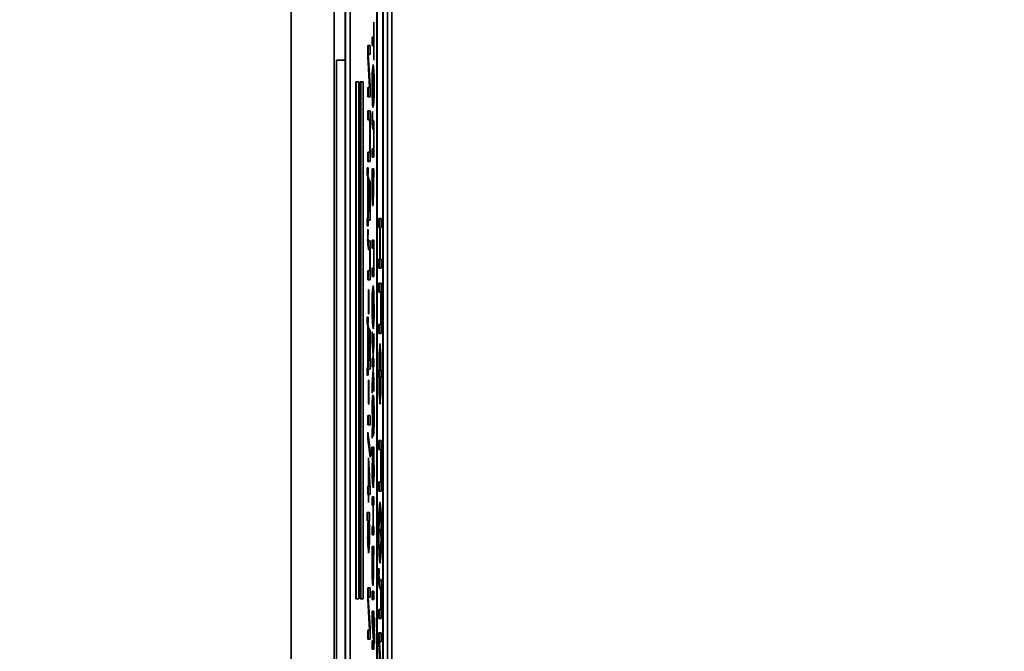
# Model space of a CAD drawing. Header units: millimetres. Extents: x 8 to 210, y -1 to 292.
# Tile 8 of 18: x 35.86 to 47.29, y 229.37 to 236.7. Entities that reach past the tile are written whole.
import ezdxf

# ---------------------------------------------------------------- set-up
doc = ezdxf.new("R2010")
doc.units = ezdxf.units.MM
doc.layers.add('ЧЕРТЕЖ', color=7, linetype='Continuous', lineweight=25)
doc.styles.add('SLDTEXTSTYLE1', font='TXT', dxfattribs={"width": 0.7})
doc.dimstyles.new('SLDDIMSTYLE0', dxfattribs={"dimtxt": 3.5, "dimasz": 3.2, "dimexe": 0, "dimexo": 0.0625, "dimgap": 0.875, "dimtad": 2, "dimlfac": 2, "dimrnd": 1e-09, "dimzin": 12, "dimdsep": 46, "dimtxsty": 'SLDTEXTSTYLE1', "dimsah": 1, "dimcen": 0.09, "dimadec": 0, "dimazin": 3, "dimtfac": 1, "dimtofl": 0, "dimtmove": 0, "dimatfit": 3, "dimfxl": 0, "dimfrac": 2, "dimtolj": 1, "dimtzin": 12, "dimarcsym": 0})

# ---------------------------------------------------------------- blocks, each defined once
blk = doc.blocks.new('_D_1')
at = {"layer": 'ЧЕРТЕЖ'}
for p, q in [((41.236, 254.605), (33.607, 254.605)), ((35.107, 205.352), (35.107, 254.605)), ((41.236, 205.352), (33.607, 205.352))]:
    blk.add_line(p, q, dxfattribs=at)
for points in [[(35.107, 254.605), (34.557, 251.405), (35.657, 251.405)], [(35.107, 205.352), (35.657, 208.552), (34.557, 208.552)]]:
    blk.add_solid(points, dxfattribs=at)
at = {"layer": 'ЧЕРТЕЖ', "insert": (30.595, 231.062), "char_height": 3.5, "attachment_point": 1, "rotation": 90, "style": 'SLDTEXTSTYLE1'}
blk.add_mtext('98,5', dxfattribs=at)
blk = doc.blocks.new('_D_2')
at = {"layer": 'ЧЕРТЕЖ'}
for p, q in [((79.637, 256.101), (27.511, 256.101)), ((29.011, 205.352), (29.011, 256.101)), ((41.236, 205.352), (27.511, 205.352))]:
    blk.add_line(p, q, dxfattribs=at)
for points in [[(29.011, 256.101), (28.461, 252.901), (29.561, 252.901)], [(29.011, 205.352), (29.561, 208.552), (28.461, 208.552)]]:
    blk.add_solid(points, dxfattribs=at)
at = {"layer": 'ЧЕРТЕЖ', "insert": (24.499, 230.716), "char_height": 3.5, "attachment_point": 1, "rotation": 90, "style": 'SLDTEXTSTYLE1'}
blk.add_mtext('101,5', dxfattribs=at)

msp = doc.modelspace()

# ---------------------------------------------------------------- linework, layer by layer
at = {"color": 7, "linetype": 'Continuous', "lineweight": 35}
for p, q in [((39.0108, 252.3791), (39.0108, 207.5776)), ((39.5108, 252.2791), (39.5108, 207.6776)), ((39.637, 251.4783), (39.637, 208.4783)), ((39.6405, 251.4763), (39.6405, 208.4803)), ((40.0059, 242.4783), (40.0059, 217.4783)), ((40.0094, 217.4783), (40.0094, 242.4783)), ((40.0757, 242.4783), (40.0757, 217.4783)), ((40.0792, 217.4783), (40.0792, 242.4783)), ((39.6953, 241.2283), (39.6953, 218.7283)), ((40.1315, 218.7283), (40.1315, 241.2283)), ((40.1815, 218.7283), (40.1815, 241.2283)), ((39.9696, 236.6706), (39.9726, 236.6706)), ((39.9696, 236.4975), (39.9696, 236.6706)), ((39.9726, 236.6706), (39.9726, 236.2283)), ((39.9535, 236.4975), (39.9696, 236.4975)), ((39.9535, 236.4014), (39.9535, 236.4975)), ((39.9585, 236.4014), (39.9585, 236.4975)), ((39.9726, 236.4975), (39.9696, 236.4975)), ((39.9012, 236.4014), (39.9273, 236.4014)), ((39.9012, 236.2726), (39.9012, 236.4014)), ((39.9062, 236.2726), (39.9062, 236.4014)), ((39.9273, 236.4014), (39.9273, 236.2956)), ((39.9696, 236.4014), (39.9535, 236.4014)), ((39.9696, 236.2283), (39.9696, 236.4014)), ((39.9726, 236.4014), (39.9696, 236.4014)), ((39.9218, 235.911), (39.9012, 236.2726)), ((39.9062, 236.2726), (39.9012, 236.2726)), ((39.9268, 235.911), (39.9062, 236.2726)), ((39.9066, 236.2956), (39.9273, 235.9331)), ((39.9273, 236.2956), (39.9066, 236.2956)), ((39.537, 236.2283), (39.537, 223.7283)), ((39.537, 236.2283), (39.637, 236.2283)), ((39.9726, 236.2283), (39.9696, 236.2283)), ((39.9622, 235.6807), (39.9622, 236.0841)), ((39.9653, 236.0841), (39.9622, 236.0841)), ((39.9653, 236.0841), (39.9653, 235.7764)), ((39.9703, 236.0841), (39.9653, 236.0841)), ((39.9712, 236.078), (39.9703, 236.0841)), ((39.7616, 235.9783), (39.7616, 229.9783)), ((39.7965, 235.9783), (39.7616, 235.9783)), ((39.7666, 235.9783), (39.7666, 229.9783)), ((39.7965, 229.9783), (39.7965, 235.9783)), ((39.8139, 235.9783), (39.8139, 229.9783)), ((39.8488, 235.9783), (39.8139, 235.9783)), ((39.8189, 235.9783), (39.8189, 229.9783)), ((39.8488, 229.9783), (39.8488, 235.9783)), ((39.9273, 235.9331), (39.9273, 235.8052)), ((39.973, 235.9274), (39.97, 235.9274)), ((39.9012, 235.911), (39.9218, 235.911)), ((39.9012, 235.8052), (39.9012, 235.911)), ((39.9062, 235.8052), (39.9062, 235.911)), ((39.9268, 235.911), (39.9218, 235.911)), ((39.9562, 235.9218), (39.9532, 235.9218)), ((39.9721, 235.8117), (39.9684, 235.8117)), ((39.9273, 235.8052), (39.9012, 235.8052)), ((39.9592, 235.7774), (39.9589, 235.6832)), ((39.9703, 235.7764), (39.9653, 235.7764)), ((39.9672, 235.7007), (39.9672, 235.7764)), ((39.9703, 235.7764), (39.9711, 235.7821)), ((39.9012, 235.6418), (39.9273, 235.6418)), ((39.9012, 235.536), (39.9012, 235.6418)), ((39.9062, 235.536), (39.9062, 235.6418)), ((39.9273, 235.6418), (39.9273, 235.0552)), ((39.9537, 235.6322), (39.9565, 235.6322)), ((39.9565, 235.6322), (39.9565, 235.5902)), ((39.9633, 235.6807), (39.9622, 235.6807)), ((39.9243, 235.536), (39.9012, 235.536)), ((39.9243, 235.161), (39.9243, 235.536)), ((39.9273, 235.536), (39.9243, 235.536)), ((39.9603, 235.5264), (39.9726, 235.5264)), ((39.9726, 235.5264), (39.9726, 235.1033)), ((39.9696, 235.4302), (39.9604, 235.4302)), ((39.9696, 235.1995), (39.9696, 235.4302)), ((39.9726, 235.4302), (39.9696, 235.4302)), ((39.9012, 235.161), (39.9243, 235.161)), ((39.9012, 235.0552), (39.9012, 235.161)), ((39.9062, 235.0552), (39.9062, 235.161)), ((39.9273, 235.161), (39.9243, 235.161)), ((39.9535, 235.1995), (39.9696, 235.1995)), ((39.9535, 235.1033), (39.9535, 235.1995)), ((39.9585, 235.1033), (39.9585, 235.1995)), ((39.9726, 235.1995), (39.9696, 235.1995)), ((39.9273, 235.0552), (39.9012, 235.0552)), ((39.9726, 235.1033), (39.9535, 235.1033)), ((39.8951, 234.9783), (39.9042, 234.9783)), ((39.8951, 234.8918), (39.8951, 234.9783)), ((39.9001, 234.8918), (39.9001, 234.9783)), ((39.9042, 234.9783), (39.9042, 234.9206)), ((39.9535, 234.9687), (39.9726, 234.9687)), ((39.9535, 234.7454), (39.9535, 234.9687)), ((39.9585, 234.8725), (39.9585, 234.9687)), ((39.9726, 234.9687), (39.9726, 234.8725)), ((39.9012, 234.8918), (39.8951, 234.8918)), ((39.9012, 234.3918), (39.9012, 234.8918)), ((39.9062, 234.8918), (39.9012, 234.8918)), ((39.9042, 234.8245), (39.9042, 234.4783)), ((39.9092, 234.8245), (39.9042, 234.8245)), ((39.9062, 234.8245), (39.9062, 234.8918)), ((39.9235, 234.8245), (39.9273, 234.8245)), ((39.9273, 234.8245), (39.9273, 234.3725)), ((39.9565, 234.8725), (39.9565, 234.7827)), ((39.9626, 234.8725), (39.9565, 234.8725)), ((39.9626, 234.7713), (39.9626, 234.8725)), ((39.9656, 234.8725), (39.9626, 234.8725)), ((39.9656, 234.8725), (39.9656, 234.7617)), ((39.9726, 234.8725), (39.9656, 234.8725)), ((39.9243, 234.7379), (39.923, 234.7379)), ((39.9273, 234.7379), (39.9243, 234.7379)), ((39.9243, 234.4783), (39.9243, 234.7379)), ((39.9645, 234.6322), (39.9595, 234.6322)), ((39.9042, 234.4783), (39.9243, 234.4783)), ((39.9062, 234.3918), (39.9062, 234.4783)), ((39.9273, 234.4783), (39.9243, 234.4783)), ((39.8951, 234.3918), (39.9012, 234.3918)), ((39.8951, 234.3052), (39.8951, 234.3918)), ((39.9001, 234.3052), (39.9001, 234.3918)), ((39.9062, 234.3918), (39.9012, 234.3918)), ((39.9042, 234.3725), (39.9042, 234.3052)), ((39.9273, 234.3725), (39.9042, 234.3725)), ((40.0294, 234.3918), (40.0556, 234.3918)), ((40.0294, 234.286), (40.0294, 234.3918)), ((40.0344, 234.286), (40.0344, 234.3918)), ((40.0556, 234.3918), (40.0556, 234.286)), ((39.9042, 234.3052), (39.8951, 234.3052)), ((39.9012, 234.2668), (39.9042, 234.2475)), ((40.0418, 234.286), (40.0294, 234.286)), ((40.0418, 233.9206), (40.0418, 234.286)), ((40.0449, 234.286), (40.0418, 234.286)), ((40.0449, 234.286), (40.0449, 233.9206)), ((40.0556, 234.286), (40.0449, 234.286)), ((39.9089, 234.1322), (39.9273, 234.1322)), ((39.9273, 234.1322), (39.9273, 233.6802)), ((39.9535, 234.1418), (39.9726, 234.1418)), ((39.9535, 234.0456), (39.9535, 234.1418)), ((39.9585, 234.0456), (39.9585, 234.1418)), ((39.9726, 234.1418), (39.9726, 233.7187)), ((39.9243, 234.0264), (39.9109, 234.0264)), ((39.9243, 233.786), (39.9243, 234.0264)), ((39.9273, 234.0264), (39.9243, 234.0264)), ((39.9696, 234.0456), (39.9535, 234.0456)), ((39.9696, 233.8149), (39.9696, 234.0456)), ((39.9726, 234.0456), (39.9696, 234.0456)), ((40.0294, 233.9206), (40.0418, 233.9206)), ((40.0294, 233.8149), (40.0294, 233.9206)), ((40.0344, 233.8149), (40.0344, 233.9206)), ((40.0449, 233.9206), (40.0418, 233.9206)), ((40.0449, 233.9206), (40.0556, 233.9206)), ((40.0556, 233.9206), (40.0556, 233.8149)), ((39.9012, 233.786), (39.9243, 233.786)), ((39.9012, 233.6802), (39.9012, 233.786)), ((39.9062, 233.6802), (39.9062, 233.786)), ((39.9273, 233.786), (39.9243, 233.786)), ((39.9535, 233.8149), (39.9696, 233.8149)), ((39.9535, 233.7187), (39.9535, 233.8149)), ((39.9585, 233.7187), (39.9585, 233.8149)), ((39.9726, 233.8149), (39.9696, 233.8149)), ((40.0556, 233.8149), (40.0294, 233.8149)), ((39.9273, 233.6802), (39.9012, 233.6802)), ((39.9726, 233.7187), (39.9535, 233.7187)), ((40.0294, 233.6418), (40.0556, 233.6418)), ((40.0294, 233.536), (40.0294, 233.6418)), ((40.0344, 233.536), (40.0344, 233.6418)), ((40.0556, 233.6418), (40.0556, 233.0552)), ((39.9089, 233.5649), (39.9119, 233.5649)), ((39.9089, 233.286), (39.9089, 233.5649)), ((39.9119, 233.5649), (39.9119, 233.286)), ((40.0526, 233.536), (40.0294, 233.536)), ((40.0526, 233.161), (40.0526, 233.536)), ((40.0556, 233.536), (40.0526, 233.536)), ((39.9681, 233.5168), (39.9631, 233.5168)), ((39.9715, 233.4964), (39.9681, 233.5168)), ((39.9562, 233.3626), (39.9532, 233.3626)), ((39.8951, 233.2475), (39.9042, 233.2475)), ((39.8951, 233.161), (39.8951, 233.2475)), ((39.9001, 233.161), (39.9001, 233.2475)), ((39.9042, 233.2475), (39.9042, 233.1899)), ((39.9119, 233.286), (39.9089, 233.286)), ((39.9682, 233.2091), (39.9632, 233.2091)), ((39.9012, 233.161), (39.8951, 233.161)), ((39.9012, 232.661), (39.9012, 233.161)), ((39.9062, 233.161), (39.9012, 233.161)), ((39.9042, 233.0937), (39.9042, 232.7475)), ((39.9092, 233.0937), (39.9042, 233.0937)), ((39.9062, 233.0937), (39.9062, 233.161)), ((39.9235, 233.0937), (39.9273, 233.0937)), ((39.9273, 233.0937), (39.9273, 232.6418)), ((39.9535, 233.0745), (39.9594, 232.9731)), ((39.9535, 232.9639), (39.9535, 233.0745)), ((40.0294, 233.161), (40.0526, 233.161)), ((40.0294, 233.0552), (40.0294, 233.161)), ((40.0344, 233.0552), (40.0344, 233.161)), ((40.0556, 233.161), (40.0526, 233.161)), ((39.9243, 233.0072), (39.923, 233.0072)), ((39.9243, 232.7475), (39.9243, 233.0072)), ((39.9273, 233.0072), (39.9243, 233.0072)), ((39.9592, 232.8655), (39.9535, 232.9639)), ((39.9585, 232.9639), (39.9535, 232.9639)), ((39.9585, 232.9639), (39.9585, 232.9878)), ((39.9696, 233.0552), (39.9726, 233.0552)), ((39.9726, 233.0552), (39.9726, 233.0416)), ((40.0556, 233.0552), (40.0294, 233.0552)), ((39.9042, 232.7475), (39.9243, 232.7475)), ((39.9062, 232.661), (39.9062, 232.7475)), ((39.9273, 232.7475), (39.9243, 232.7475)), ((39.9535, 232.7668), (39.9622, 232.7668)), ((39.9535, 232.6706), (39.9535, 232.7668)), ((39.9585, 232.6706), (39.9585, 232.7668)), ((39.9643, 232.7668), (39.9726, 232.7668)), ((39.9726, 232.7668), (39.9726, 232.6706)), ((40.0475, 232.8341), (40.0425, 232.8341)), ((39.8951, 232.661), (39.9012, 232.661)), ((39.8951, 232.5745), (39.8951, 232.661)), ((39.9001, 232.5745), (39.9001, 232.661)), ((39.9062, 232.661), (39.9012, 232.661)), ((39.9042, 232.6418), (39.9042, 232.5745)), ((39.9273, 232.6418), (39.9042, 232.6418)), ((39.9622, 232.6706), (39.9535, 232.6706)), ((39.9726, 232.6706), (39.9643, 232.6706)), ((40.0294, 232.6322), (40.0328, 232.6322)), ((40.0294, 232.5456), (40.0294, 232.6322)), ((40.0358, 232.6322), (40.0328, 232.6322)), ((40.0344, 232.5456), (40.0344, 232.6322)), ((40.0358, 232.6322), (40.0492, 232.6322)), ((40.0522, 232.6322), (40.0492, 232.6322)), ((40.0522, 232.6322), (40.0556, 232.6322)), ((40.0556, 232.6322), (40.0556, 232.5456)), ((39.9042, 232.5745), (39.8951, 232.5745)), ((39.9089, 232.5168), (39.9119, 232.5168)), ((39.9089, 232.2379), (39.9089, 232.5168)), ((39.9119, 232.5168), (39.9119, 232.2379)), ((39.9535, 232.4737), (39.9592, 232.5722)), ((39.9647, 232.5812), (39.9656, 232.5998)), ((40.0328, 232.5456), (40.0294, 232.5456)), ((40.0358, 232.5456), (40.0328, 232.5456)), ((40.0492, 232.5456), (40.0358, 232.5456)), ((40.0522, 232.5456), (40.0492, 232.5456)), ((40.0556, 232.5456), (40.0522, 232.5456)), ((39.9535, 232.3629), (39.9535, 232.4737)), ((39.9585, 232.4737), (39.9535, 232.4737)), ((39.9594, 232.4646), (39.9535, 232.3629)), ((39.9585, 232.4499), (39.9585, 232.4737)), ((39.9696, 232.3822), (39.9696, 232.4074)), ((39.9726, 232.4074), (39.9696, 232.4074)), ((39.9726, 232.3822), (39.9696, 232.3822)), ((39.9726, 232.4182), (39.9726, 232.3822)), ((39.9669, 232.2379), (39.9673, 232.3341)), ((40.0475, 232.3437), (40.0425, 232.3437)), ((40.0475, 232.3437), (40.05, 232.3576)), ((39.9119, 232.2379), (39.9089, 232.2379)), ((39.9719, 232.2379), (39.9669, 232.2379)), ((39.9012, 232.1033), (39.9273, 232.1033)), ((39.9012, 231.9975), (39.9012, 232.1033)), ((39.9062, 231.9975), (39.9062, 232.1033)), ((39.9273, 232.1033), (39.9273, 231.9975)), ((39.9729, 232.103), (39.97, 232.103)), ((39.9273, 231.9975), (39.9012, 231.9975)), ((39.9535, 231.8437), (39.9535, 231.9399)), ((39.9585, 231.9399), (39.9535, 231.9399)), ((39.9609, 231.9687), (39.9559, 231.9687)), ((39.9585, 231.872), (39.9585, 231.9399)), ((39.9616, 231.9788), (39.9626, 231.9783)), ((39.9657, 231.9783), (39.9626, 231.9783)), ((39.9657, 231.9783), (39.9719, 231.9783)), ((39.9714, 231.9783), (39.9664, 231.9783)), ((39.9724, 232.0031), (39.9689, 232.0031)), ((39.9713, 231.9784), (39.9714, 231.9783)), ((39.9714, 231.9783), (39.9722, 231.9817)), ((39.9012, 231.911), (39.9273, 231.6995)), ((39.9012, 231.8315), (39.9012, 231.911)), ((39.9273, 231.62), (39.9012, 231.8315)), ((39.9062, 231.8315), (39.9012, 231.8315)), ((39.9062, 231.8315), (39.9062, 231.8706)), ((39.9273, 231.6604), (39.9062, 231.8315)), ((39.9659, 231.8725), (39.9618, 231.8725)), ((40.0294, 231.8149), (40.0556, 231.8149)), ((40.0294, 231.7091), (40.0294, 231.8149)), ((40.0344, 231.7091), (40.0344, 231.8149)), ((40.0556, 231.8149), (40.0556, 231.2283)), ((39.9273, 231.6995), (39.9273, 231.62)), ((39.9465, 231.7379), (39.9726, 231.7379)), ((39.9465, 231.6418), (39.9465, 231.7379)), ((39.9515, 231.6418), (39.9515, 231.7379)), ((39.9726, 231.7379), (39.9726, 231.6418)), ((40.0526, 231.7091), (40.0294, 231.7091)), ((40.0526, 231.3341), (40.0526, 231.7091)), ((40.0556, 231.7091), (40.0526, 231.7091)), ((39.9075, 231.6129), (39.9109, 231.6129)), ((39.9075, 231.286), (39.9075, 231.6129)), ((39.9109, 231.6129), (39.927, 231.2572)), ((39.9559, 231.6418), (39.9465, 231.6418)), ((39.9609, 231.6418), (39.9559, 231.6418)), ((39.9679, 231.6418), (39.9629, 231.6418)), ((39.97, 231.6303), (39.9679, 231.6418)), ((39.9726, 231.6418), (39.9696, 231.6418)), ((39.9159, 231.4942), (39.9109, 231.4942)), ((39.9203, 231.286), (39.9109, 231.4942)), ((39.9109, 231.4942), (39.9109, 231.286)), ((39.9125, 231.4942), (39.9125, 231.5767)), ((39.9253, 231.286), (39.9159, 231.4942)), ((39.9562, 231.5007), (39.9532, 231.5007)), ((39.9682, 231.3629), (39.9632, 231.3629)), ((39.9012, 231.286), (39.9075, 231.286)), ((39.9012, 231.1899), (39.9012, 231.286)), ((39.9062, 231.1899), (39.9062, 231.286)), ((39.9109, 231.286), (39.9075, 231.286)), ((39.9109, 231.286), (39.9203, 231.286)), ((39.9253, 231.286), (39.9203, 231.286)), ((39.927, 231.2572), (39.927, 231.1899)), ((40.0294, 231.3341), (40.0526, 231.3341)), ((40.0294, 231.2283), (40.0294, 231.3341)), ((40.0344, 231.2283), (40.0344, 231.3341)), ((40.0556, 231.3341), (40.0526, 231.3341)), ((39.9075, 231.1899), (39.9012, 231.1899)), ((39.9075, 231.0937), (39.9075, 231.1899)), ((39.9109, 231.1899), (39.9075, 231.1899)), ((39.9109, 231.1899), (39.9109, 231.0937)), ((39.927, 231.1899), (39.9109, 231.1899)), ((39.9535, 231.161), (39.9726, 231.161)), ((39.9535, 231.0649), (39.9535, 231.161)), ((39.9585, 231.0649), (39.9585, 231.161)), ((39.9726, 231.161), (39.9726, 231.0649)), ((40.0556, 231.2283), (40.0294, 231.2283)), ((39.9109, 231.0937), (39.9075, 231.0937)), ((39.9619, 231.0649), (39.9535, 231.0649)), ((39.9619, 230.8149), (39.9619, 231.0649)), ((39.9649, 231.0649), (39.9619, 231.0649)), ((39.9649, 231.0649), (39.9649, 230.8149)), ((39.9726, 231.0649), (39.9649, 231.0649)), ((39.8941, 230.9783), (39.9203, 230.9783)), ((39.8941, 230.8822), (39.8941, 230.9783)), ((39.8991, 230.8822), (39.8991, 230.9783)), ((39.9203, 230.9783), (39.9203, 230.8822)), ((40.0471, 230.9975), (40.0421, 230.9975)), ((40.0534, 230.9606), (40.0471, 230.9975)), ((39.9036, 230.8822), (39.8941, 230.8822)), ((39.9086, 230.8822), (39.9036, 230.8822)), ((39.9156, 230.8822), (39.9106, 230.8822)), ((39.9177, 230.8707), (39.9156, 230.8822)), ((39.9203, 230.8822), (39.9173, 230.8822)), ((39.9535, 230.8149), (39.9619, 230.8149)), ((39.9535, 230.7187), (39.9535, 230.8149)), ((39.9585, 230.7187), (39.9585, 230.8149)), ((39.9649, 230.8149), (39.9619, 230.8149)), ((39.9649, 230.8149), (39.9726, 230.8149)), ((39.9726, 230.8149), (39.9726, 230.7187)), ((39.9039, 230.7411), (39.9008, 230.7411)), ((39.9726, 230.7187), (39.9535, 230.7187)), ((40.0321, 230.7475), (40.0291, 230.7475)), ((40.0559, 230.7465), (40.0529, 230.7465)), ((39.9158, 230.6033), (39.9108, 230.6033)), ((39.9535, 230.5841), (39.9726, 230.5841)), ((39.9535, 230.3509), (39.9535, 230.5841)), ((39.9585, 230.4879), (39.9585, 230.5841)), ((39.9726, 230.5841), (39.9726, 230.4879)), ((39.9565, 230.4879), (39.9565, 230.391)), ((39.9626, 230.4879), (39.9565, 230.4879)), ((39.9626, 230.3787), (39.9626, 230.4879)), ((39.9656, 230.4879), (39.9626, 230.4879)), ((39.9656, 230.4879), (39.9656, 230.3707)), ((39.9726, 230.4879), (39.9656, 230.4879)), ((40.0475, 230.4975), (40.0425, 230.4975)), ((40.0294, 230.3341), (40.0324, 230.3149)), ((39.9645, 230.2283), (39.9595, 230.2283)), ((39.9012, 230.1033), (39.9273, 230.1033)), ((39.9012, 229.9746), (39.9012, 230.1033)), ((39.9062, 229.9746), (39.9062, 230.1033)), ((39.9273, 230.1033), (39.9273, 229.9975)), ((40.0372, 230.1995), (40.0556, 230.1995)), ((40.0556, 230.1995), (40.0556, 229.7475)), ((39.9066, 229.9975), (39.9273, 229.635)), ((39.9273, 229.9975), (39.9066, 229.9975)), ((39.9535, 230.0649), (39.9726, 230.0649)), ((39.9535, 229.9687), (39.9535, 230.0649)), ((39.9585, 229.9687), (39.9585, 230.0649)), ((39.9726, 230.0649), (39.9726, 229.9687)), ((40.0526, 230.0937), (40.0391, 230.0937)), ((40.0526, 229.8533), (40.0526, 230.0937)), ((40.0556, 230.0937), (40.0526, 230.0937)), ((39.7616, 229.9783), (39.7965, 229.9783)), ((39.8139, 229.9783), (39.8488, 229.9783)), ((39.9218, 229.6129), (39.9012, 229.9746)), ((39.9062, 229.9746), (39.9012, 229.9746)), ((39.9268, 229.6129), (39.9062, 229.9746)), ((39.9726, 229.9687), (39.9535, 229.9687)), ((39.9535, 229.8341), (39.9726, 229.8341)), ((39.9535, 229.7166), (39.9535, 229.8341)), ((39.9585, 229.7379), (39.9585, 229.8341)), ((39.9726, 229.8341), (39.9726, 229.7379)), ((39.9794, 229.7572), (39.9794, 229.6899)), ((40.0294, 229.8533), (40.0526, 229.8533)), ((40.0294, 229.7475), (40.0294, 229.8533)), ((40.0344, 229.7475), (40.0344, 229.8533)), ((40.0556, 229.8533), (40.0526, 229.8533)), ((39.968, 229.4879), (39.9535, 229.7166)), ((39.9585, 229.7166), (39.9535, 229.7166)), ((39.9581, 229.7379), (39.9726, 229.5078)), ((39.9726, 229.7379), (39.9581, 229.7379)), ((39.9585, 229.7166), (39.9585, 229.7307)), ((39.9726, 229.4937), (39.9585, 229.7166)), ((40.0556, 229.7475), (40.0294, 229.7475)), ((39.9012, 229.6129), (39.9218, 229.6129)), ((39.9012, 229.5072), (39.9012, 229.6129)), ((39.9062, 229.5072), (39.9062, 229.6129)), ((39.9268, 229.6129), (39.9218, 229.6129)), ((39.9273, 229.635), (39.9273, 229.5072)), ((39.9794, 229.5264), (39.9794, 229.4591)), ((40.0294, 229.5841), (40.0556, 229.5841)), ((40.0294, 229.4553), (40.0294, 229.5841)), ((40.0344, 229.4553), (40.0344, 229.5841)), ((40.0556, 229.5841), (40.0556, 229.4783)), ((39.9273, 229.5072), (39.9012, 229.5072)), ((39.9535, 229.4879), (39.968, 229.4879)), ((39.9535, 229.3918), (39.9535, 229.4879)), ((39.9585, 229.3918), (39.9585, 229.4879)), ((39.9726, 229.4879), (39.968, 229.4879)), ((39.9726, 229.5078), (39.9726, 229.3918)), ((40.0501, 229.0937), (40.0294, 229.4553)), ((40.0344, 229.4553), (40.0294, 229.4553)), ((40.0551, 229.0937), (40.0344, 229.4553)), ((40.0349, 229.4783), (40.0556, 229.1158)), ((40.0556, 229.4783), (40.0349, 229.4783)), ((39.9726, 229.3918), (39.9535, 229.3918))]:
    msp.add_line(p, q, dxfattribs=at)
at = {"color": 7, "linetype": 'Continuous', "lineweight": 35, "flags": 128}
for points in [[(39.9684, 235.8117), (39.9697, 235.8719), (39.97, 235.9274)], [(39.9653, 235.7764), (39.9671, 235.7887), (39.9684, 235.8117)], [(39.9535, 235.5549), (39.9536, 235.5982), (39.9537, 235.6322)], [(39.9631, 235.6802), (39.9626, 235.6805), (39.9622, 235.6807)], [(39.923, 234.7379), (39.9123, 234.7607), (39.9042, 234.8245)], [(39.928, 234.7379), (39.9173, 234.7607), (39.9092, 234.8245)], [(39.9008, 234.1828), (39.901, 234.23), (39.9012, 234.2668)], [(39.9042, 234.2475), (39.9039, 234.2232), (39.9039, 234.2034)], [(39.9631, 233.6129), (39.9678, 233.5909), (39.9709, 233.5304)], [(39.9709, 233.5304), (39.9726, 233.4418), (39.973, 233.3626)], [(39.9682, 233.2091), (39.9709, 233.2181), (39.9715, 233.2268)], [(39.923, 233.0072), (39.9123, 233.03), (39.9042, 233.0937)], [(39.928, 233.0072), (39.9173, 233.03), (39.9092, 233.0937)], [(39.9594, 232.9731), (39.9619, 232.917), (39.9632, 232.8559)], [(39.9682, 232.9636), (39.969, 232.9746), (39.9694, 232.9879)], [(39.9694, 232.9879), (39.9696, 233.0099), (39.9696, 233.0277)], [(39.9696, 233.0277), (39.9696, 233.0431), (39.9696, 233.0552)], [(40.0503, 232.8171), (40.0499, 232.8242), (40.0475, 232.8341)], [(39.967, 232.4881), (39.9644, 232.5272), (39.9632, 232.5812)], [(39.9685, 232.5629), (39.9705, 232.5352), (39.972, 232.5036)], [(39.972, 232.5036), (39.9725, 232.4572), (39.9726, 232.4182)], [(39.9693, 232.455), (39.968, 232.4754), (39.967, 232.4881)], [(39.9696, 232.4074), (39.9696, 232.4351), (39.9693, 232.455)], [(39.9587, 232.2454), (39.9599, 232.3019), (39.9611, 232.3246)], [(39.9559, 231.9687), (39.9537, 232.0715), (39.9532, 232.1643)], [(39.964, 232.2163), (39.9643, 232.1723), (39.9645, 232.1373)], [(39.9562, 232.1424), (39.9571, 232.0478), (39.9589, 231.993)], [(39.9626, 231.9783), (39.9619, 232.0586), (39.9615, 232.123)], [(39.9645, 232.1373), (39.965, 232.0477), (39.9656, 231.9788)], [(39.9689, 232.0031), (39.9698, 232.0566), (39.97, 232.103)], [(39.9535, 231.9399), (39.9548, 231.9601), (39.9559, 231.9687)], [(39.9585, 231.9399), (39.9598, 231.9601), (39.9609, 231.9687)], [(39.9589, 231.993), (39.9604, 231.9808), (39.9616, 231.9788)], [(39.9656, 231.9788), (39.966, 231.9785), (39.9664, 231.9783)], [(39.9664, 231.9783), (39.9679, 231.9844), (39.9689, 232.0031)], [(39.9618, 231.8725), (39.959, 231.8717), (39.9571, 231.8695), (39.9553, 231.8617), (39.9535, 231.8437)], [(39.9688, 231.8772), (39.9672, 231.8731), (39.9659, 231.8725)], [(39.9696, 231.6418), (39.9723, 231.5698), (39.973, 231.4894)], [(39.9682, 231.3629), (39.9708, 231.3703), (39.9719, 231.3848)], [(39.9173, 230.8822), (39.9199, 230.8101), (39.9206, 230.7298)], [(39.9158, 230.6033), (39.9184, 230.6106), (39.9196, 230.6252)], [(40.0475, 230.4975), (40.0517, 230.5141), (40.0533, 230.5399)], [(40.0291, 230.2501), (40.0292, 230.2973), (40.0294, 230.3341)], [(40.0324, 230.3149), (40.0322, 230.2905), (40.0321, 230.2707)]]:
    msp.add_lwpolyline(points, dxfattribs=at)
at = {"color": 7, "linetype": 'Continuous', "lineweight": 35}
for centre, radius, start, end in [((41.2541, 236.0022), 1.3034, 172.14905, 183.53526), ((40.3951, 236.1052), 0.435, 171.25996, 182.19091), ((38.4859, 235.9947), 1.4887, 357.39032, 7.15915), ((41.0983, 235.9602), 1.1428, 173.77618, 181.99907), ((38.7158, 235.9682), 1.2548, 358.13568, 5.29883), ((38.8016, 235.8503), 1.1739, 351.6705, 3.74336), ((42.658, 235.8671), 2.7053, 178.84176, 183.89771), ((42.3669, 235.8998), 2.4107, 179.51242, 182.90944), ((40.0846, 235.5657), 0.1304, 169.14758, 197.54462), ((40.3215, 235.5126), 0.3704, 173.43723, 192.84915), ((40.2443, 235.4978), 0.287, 174.32131, 193.62078), ((40.0349, 234.8969), 0.1329, 169.70583, 213.01812), ((40.8656, 234.7254), 0.9109, 176.39424, 185.87646), ((41.3093, 234.6796), 1.3574, 177.2185, 186.07118), ((38.9655, 234.7236), 0.9982, 354.74438, 2.73818), ((38.2026, 234.6962), 1.7642, 354.79193, 2.12822), ((40.6828, 234.6171), 0.7236, 179.01711, 185.08148), ((40.487, 234.1419), 0.5876, 176.00795, 191.33496), ((40.1027, 234.1817), 0.2, 173.77808, 194.34167), ((40.1882, 234.1043), 0.2833, 174.74403, 195.96576), ((41.1344, 233.4413), 1.1838, 171.66201, 183.80825), ((40.5098, 233.5229), 0.5507, 171.54836, 182.64347), ((40.7162, 233.4059), 0.7612, 171.62388, 183.25776), ((39.0518, 233.3989), 0.9189, 357.73508, 7.36772), ((41.3221, 233.2933), 1.3707, 177.10105, 187.56209), ((40.8435, 233.3261), 0.8881, 177.64193, 187.57063), ((39.1845, 233.3203), 0.7866, 351.86892, 3.08254), ((38.7137, 233.2862), 1.2616, 352.10736, 3.47455), ((40.0349, 233.1661), 0.1329, 169.70583, 213.01812), ((40.3309, 233.1913), 0.371, 178.1176, 192.19133), ((41.1488, 232.8547), 1.1856, 174.7319, 179.94526), ((38.1079, 233.0041), 1.8651, 356.00167, 1.15107), ((38.6637, 232.7761), 1.2985, 359.5885, 3.94695), ((40.9075, 232.7833), 0.9434, 174.48202, 181.00582), ((42.2211, 232.7169), 2.19, 174.15618, 182.21686), ((40.878, 232.8361), 0.8381, 173.8536, 181.09984), ((37.4178, 232.7029), 2.6354, 358.4613, 5.15785), ((41.5962, 232.6814), 1.5612, 174.38637, 181.80628), ((38.7624, 232.6905), 1.2881, 357.40578, 6.40156), ((38.6428, 232.6624), 1.3195, 356.08274, 0.35882), ((40.9155, 232.654), 0.9514, 178.99587, 185.49186), ((37.58, 232.6015), 2.3833, 356.70702, 359.51161), ((42.6693, 232.4751), 2.6375, 178.46781, 185.15915), ((41.3133, 232.487), 1.2788, 177.373, 186.43435), ((37.8277, 232.4619), 2.2261, 354.22556, 2.15529), ((38.4861, 232.4965), 1.5639, 354.3929, 1.79975), ((41.2028, 232.2164), 1.2507, 174.15965, 182.38816), ((39.2785, 232.2509), 0.6864, 357.10939, 7.76874), ((37.4784, 232.1527), 2.4955, 358.46297, 4.16882), ((40.93, 232.356), 0.8903, 179.66438, 187.61754), ((40.7244, 232.1762), 0.769, 174.67543, 182.51998), ((39.124, 232.1668), 0.8387, 357.00937, 5.5277), ((38.4555, 232.1366), 1.5149, 358.72946, 3.83529), ((37.9938, 232.0212), 1.9802, 355.82882, 1.86648), ((43.0561, 231.5111), 3.1029, 177.58571, 180.19138), ((40.5643, 231.5434), 0.6094, 170.70807, 183.70534), ((39.1923, 231.5325), 0.7783, 357.61474, 8.0719), ((41.2639, 231.4398), 1.3121, 177.33898, 187.57672), ((40.6973, 231.4699), 0.7419, 177.36717, 188.29267), ((39.3613, 231.4615), 0.6099, 350.70312, 3.63343), ((38.5708, 231.4393), 1.4031, 352.93524, 2.04605), ((40.4678, 231.3617), 0.5086, 177.85059, 190.75737), ((42.0865, 230.85), 2.06, 172.93783, 182.85208), ((40.7543, 230.9843), 0.7179, 171.33057, 181.93996), ((37.8683, 230.8409), 2.1897, 357.54441, 6.88269), ((41.5174, 230.8134), 1.4867, 172.88362, 182.52015), ((38.6864, 230.8135), 1.3682, 357.1921, 7.73026), ((43.0038, 230.7515), 3.1029, 177.58571, 180.19138), ((40.5119, 230.7838), 0.6094, 170.70807, 183.70534), ((39.14, 230.7729), 0.7783, 357.61474, 8.0719), ((41.2115, 230.6802), 1.3121, 177.33898, 187.57672), ((40.6449, 230.7103), 0.7419, 177.36717, 188.29267), ((39.309, 230.7018), 0.6099, 350.70312, 3.63343), ((38.5185, 230.6797), 1.4031, 352.93524, 2.04605), ((42.3584, 230.657), 2.331, 177.77428, 186.53362), ((41.1661, 230.6696), 1.1367, 176.04457, 188.70519), ((38.1556, 230.6412), 1.9033, 352.46992, 3.1897), ((38.6646, 230.6799), 1.3899, 352.46107, 2.74608), ((40.4037, 230.5898), 0.4959, 179.08846, 188.12172), ((40.8042, 230.5215), 0.7678, 178.91841, 189.73014), ((41.276, 230.2778), 1.3245, 176.83614, 186.31352), ((41.0666, 230.33), 1.1117, 176.85317, 185.24773), ((38.8931, 230.3252), 1.0708, 354.80806, 2.86307), ((38.3971, 230.2913), 1.5705, 354.18572, 2.90114), ((40.5685, 230.2122), 0.6093, 178.7336, 187.54902), ((40.6153, 230.2092), 0.5876, 176.00795, 191.33496), ((40.2309, 230.249), 0.2, 173.77808, 194.34167), ((40.3165, 230.1716), 0.2833, 174.74403, 195.96576), ((41.0731, 229.6481), 1.0992, 174.30532, 182.0837), ((40.7432, 229.6276), 0.7664, 175.33829, 181.26301), ((41.262, 229.5741), 1.2878, 178.48664, 185.12434), ((40.7014, 229.5887), 0.7248, 178.26168, 184.93114)]:
    msp.add_arc(centre, radius, start, end, dxfattribs=at)

# ---------------------------------------------------------------- dimensions: what is measured, and where the dimension line sits
at = {"layer": 'ЧЕРТЕЖ'}
for base, p2, picture, middle in [((29.0108, 256.1014), (79.637, 256.1014), '_D_2', (29.0108, 235.3929)), ((35.1067, 254.6045), (41.2362, 254.6045), '_D_1', (35.1067, 235.3929))]:
    dim = msp.add_linear_dim(base=base, p1=(41.2362, 205.3521), p2=p2, angle=90, dimstyle='SLDDIMSTYLE0', dxfattribs=at)
    dim.commit()
    dim.dimension.update_dxf_attribs({"geometry": picture, "text_midpoint": middle, "dimtype": 160})

doc.saveas('drawing.dxf')
